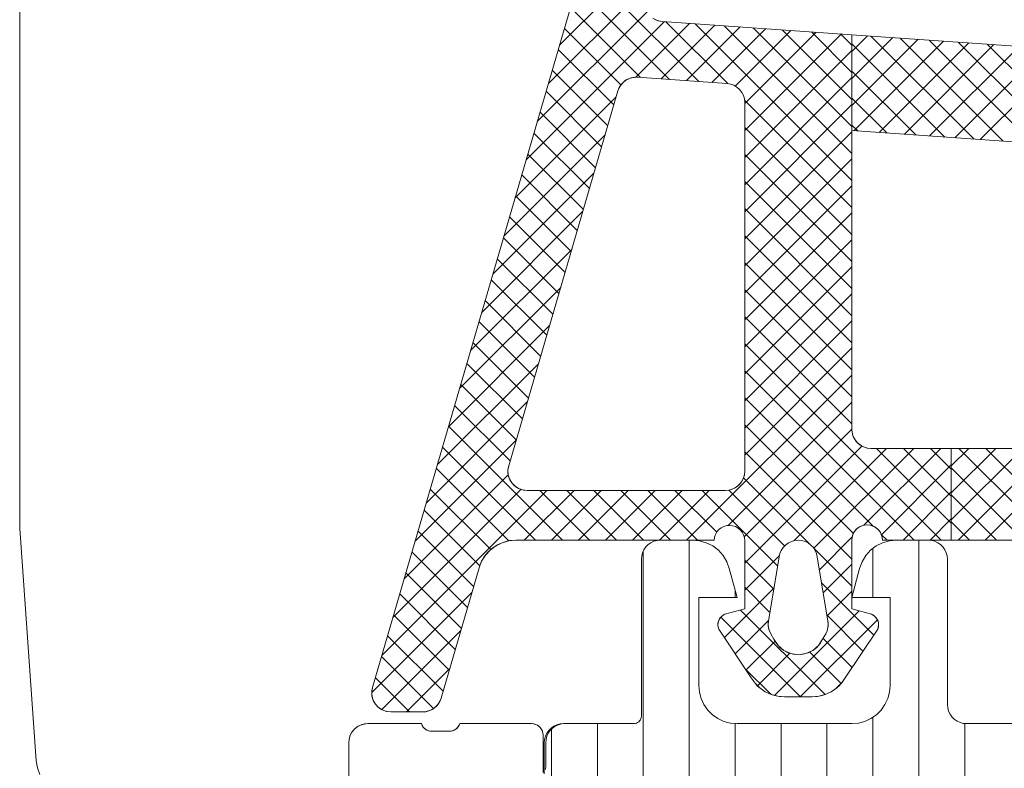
# Model space of a CAD drawing. Header units: metres. Extents: x 69 to 122.5, y -21.4 to -4.6.
# Tile 105 of 250: x 77.3369 to 77.3626, y -15.1731 to -15.1535. Entities that reach past the tile are written whole.
import ezdxf

# ---------------------------------------------------------------- set-up
doc = ezdxf.new("R2010")
doc.units = ezdxf.units.M
doc.header["$LTSCALE"] = 0.02
doc.layers.add('032_Metallarbeiten-Fenster', color=7, linetype='Continuous', lineweight=5)

msp = doc.modelspace()

# ---------------------------------------------------------------- linework, layer by layer
at = {"layer": '032_Metallarbeiten-Fenster', "color": 251, "linetype": 'Continuous', "lineweight": 9, "true_color": 0x555555}
for p, q in [((77.351009, -15.154175), (77.353653, -15.15153)), ((77.354647, -15.155121), (77.351616, -15.15209)), ((77.350718, -15.155173), (77.353363, -15.152528)), ((77.353887, -15.155068), (77.351456, -15.152637)), ((77.353127, -15.155015), (77.351297, -15.153185)), ((77.350428, -15.15617), (77.353299, -15.153299)), ((77.350137, -15.157168), (77.35375, -15.153555)), ((77.352615, -15.15521), (77.351137, -15.153733)), ((77.353002, -15.15501), (77.354411, -15.153601)), ((77.353667, -15.155052), (77.355072, -15.153647)), ((77.35541, -15.155177), (77.353791, -15.153557)), ((77.354328, -15.155099), (77.355733, -15.153693)), ((77.35865, -15.15771), (77.354551, -15.153611)), ((77.354989, -15.155145), (77.356394, -15.15374)), ((77.35865, -15.157003), (77.355311, -15.153664)), ((77.35865, -15.156296), (77.356071, -15.153717)), ((77.3556, -15.155241), (77.357055, -15.153786)), ((77.35585, -15.155697), (77.357716, -15.153832)), ((77.35585, -15.156404), (77.358377, -15.153878)), ((77.35865, -15.155589), (77.356832, -15.15377)), ((77.35865, -15.154882), (77.357592, -15.153823)), ((77.35865, -15.154174), (77.358352, -15.153876)), ((77.35865, -15.154336), (77.35906, -15.153926)), ((77.35865, -15.155043), (77.359721, -15.153972)), ((77.361845, -15.156627), (77.35915, -15.153932)), ((77.362605, -15.15668), (77.35991, -15.153985)), ((77.35865, -15.15575), (77.360382, -15.154018)), ((77.361084, -15.156574), (77.35865, -15.15414)), ((77.358701, -15.156407), (77.361043, -15.154065)), ((77.359362, -15.156453), (77.361704, -15.154111)), ((77.360023, -15.156499), (77.362365, -15.154157)), ((77.363365, -15.156733), (77.360671, -15.154039)), ((77.360683, -15.156546), (77.363026, -15.154203)), ((77.361344, -15.156592), (77.363687, -15.154249)), ((77.364125, -15.156786), (77.361431, -15.154092)), ((77.364886, -15.156839), (77.362191, -15.154145)), ((77.35243, -15.155732), (77.350978, -15.15428)), ((77.35585, -15.157112), (77.35865, -15.154312)), ((77.362005, -15.156638), (77.364348, -15.154296)), ((77.35227, -15.15628), (77.350818, -15.154828)), ((77.35585, -15.157819), (77.35865, -15.155019)), ((77.360324, -15.15652), (77.35865, -15.154847)), ((77.349847, -15.158165), (77.352492, -15.15552)), ((77.352111, -15.156828), (77.350659, -15.155376)), ((77.35865, -15.158417), (77.355845, -15.155611)), ((77.35585, -15.158526), (77.35865, -15.155726)), ((77.359564, -15.156467), (77.35865, -15.155554)), ((77.351952, -15.157375), (77.3505, -15.155923)), ((77.35865, -15.159124), (77.35585, -15.156324)), ((77.358803, -15.156414), (77.35865, -15.156261)), ((77.349557, -15.159163), (77.352201, -15.156518)), ((77.351792, -15.157923), (77.35034, -15.156471)), ((77.35585, -15.159233), (77.35865, -15.156433)), ((77.351633, -15.158471), (77.350181, -15.157019)), ((77.35865, -15.159831), (77.35585, -15.157031)), ((77.35585, -15.15994), (77.35865, -15.15714)), ((77.349266, -15.16016), (77.351911, -15.157516)), ((77.351473, -15.159018), (77.350021, -15.157566)), ((77.35865, -15.160538), (77.35585, -15.157738)), ((77.35585, -15.160647), (77.35865, -15.157847)), ((77.351314, -15.159566), (77.349862, -15.158114)), ((77.348976, -15.161158), (77.35162, -15.158513)), ((77.35865, -15.161246), (77.35585, -15.158446)), ((77.35585, -15.161354), (77.35865, -15.158554)), ((77.351154, -15.160114), (77.349702, -15.158662)), ((77.35865, -15.161953), (77.35585, -15.159153)), ((77.350995, -15.160661), (77.349543, -15.159209)), ((77.35585, -15.162061), (77.35865, -15.159261)), ((77.348685, -15.162155), (77.35133, -15.159511)), ((77.350836, -15.161209), (77.349384, -15.159757)), ((77.35865, -15.16266), (77.35585, -15.15986)), ((77.35585, -15.162768), (77.35865, -15.159968)), ((77.350676, -15.161757), (77.349224, -15.160305)), ((77.348395, -15.163153), (77.35104, -15.160508)), ((77.35865, -15.163367), (77.35585, -15.160567)), ((77.35585, -15.163476), (77.35865, -15.160676)), ((77.350517, -15.162304), (77.349065, -15.160852)), ((77.350357, -15.162852), (77.348905, -15.1614)), ((77.35865, -15.164074), (77.35585, -15.161274)), ((77.35585, -15.164183), (77.35865, -15.161383)), ((77.348105, -15.16415), (77.350749, -15.161506)), ((77.350198, -15.1634), (77.348746, -15.161948)), ((77.360984, -15.167115), (77.35585, -15.161981)), ((77.35585, -15.16489), (77.35865, -15.16209)), ((77.350038, -15.163947), (77.348586, -15.162495)), ((77.347814, -15.165148), (77.350459, -15.162503)), ((77.360277, -15.167115), (77.35585, -15.162688)), ((77.354332, -15.167115), (77.35865, -15.162797)), ((77.349879, -15.164495), (77.348427, -15.163043)), ((77.347524, -15.166145), (77.350168, -15.163501)), ((77.355422, -15.166732), (77.35865, -15.163504)), ((77.3592, -15.166745), (77.35585, -15.163395)), ((77.349719, -15.165043), (77.348267, -15.163591)), ((77.351085, -15.167115), (77.348108, -15.164138)), ((77.355834, -15.167027), (77.35865, -15.164211)), ((77.35869, -15.166943), (77.35585, -15.164102)), ((77.347233, -15.167143), (77.349878, -15.164498)), ((77.350378, -15.167115), (77.347949, -15.164686)), ((77.35585, -15.167719), (77.358915, -15.164654)), ((77.35865, -15.167609), (77.35585, -15.164809)), ((77.357147, -15.167129), (77.35956, -15.164715)), ((77.357656, -15.167327), (77.360268, -15.164715)), ((77.358965, -15.166725), (77.360975, -15.164715)), ((77.36125, -15.166673), (77.359291, -15.164715)), ((77.36125, -15.165966), (77.359999, -15.164715)), ((77.36125, -15.165259), (77.360706, -15.164715)), ((77.36125, -15.165172), (77.361706, -15.164715)), ((77.36125, -15.165879), (77.362413, -15.164715)), ((77.36125, -15.166586), (77.36312, -15.164715)), ((77.361428, -15.167115), (77.363828, -15.164715)), ((77.363848, -15.167115), (77.361448, -15.164715)), ((77.362135, -15.167115), (77.364535, -15.164715)), ((77.364555, -15.167115), (77.362155, -15.164715)), ((77.349688, -15.167133), (77.347789, -15.165234)), ((77.359423, -15.166974), (77.36125, -15.165147)), ((77.363141, -15.167115), (77.36125, -15.165224)), ((77.346943, -15.16814), (77.349671, -15.165412)), ((77.357562, -15.167228), (77.355819, -15.165485)), ((77.346362, -15.170135), (77.350682, -15.165815)), ((77.346653, -15.169138), (77.350004, -15.165786)), ((77.349212, -15.167363), (77.34763, -15.165781)), ((77.350089, -15.167115), (77.351389, -15.165815)), ((77.351792, -15.167115), (77.350492, -15.165815)), ((77.350796, -15.167115), (77.352096, -15.165815)), ((77.352499, -15.167115), (77.351199, -15.165815)), ((77.351504, -15.167115), (77.352804, -15.165815)), ((77.353206, -15.167115), (77.351906, -15.165815)), ((77.352211, -15.167115), (77.353511, -15.165815)), ((77.353913, -15.167115), (77.352613, -15.165815)), ((77.352918, -15.167115), (77.354218, -15.165815)), ((77.35462, -15.167115), (77.35332, -15.165815)), ((77.353625, -15.167115), (77.354925, -15.165815)), ((77.355118, -15.166906), (77.354027, -15.165815)), ((77.356713, -15.167794), (77.354735, -15.165815)), ((77.356894, -15.167268), (77.355433, -15.165807)), ((77.359989, -15.167115), (77.36125, -15.165854)), ((77.362433, -15.167115), (77.36125, -15.165931)), ((77.348926, -15.167785), (77.34747, -15.166329)), ((77.360696, -15.167115), (77.36125, -15.166562)), ((77.361726, -15.167115), (77.36125, -15.166638)), ((77.348763, -15.168329), (77.347311, -15.166877)), ((77.3544, -15.174021), (77.3544, -15.167115)), ((77.355039, -15.167115), (77.355051, -15.167103)), ((77.357802, -15.167888), (77.358659, -15.167031)), ((77.35957, -15.167115), (77.35942, -15.166965)), ((77.3604, -15.173715), (77.3604, -15.167115)), ((77.35865, -15.168316), (77.357646, -15.167313)), ((77.3592, -15.168615), (77.3592, -15.167335)), ((77.348603, -15.168876), (77.347151, -15.167424)), ((77.3532, -15.175618), (77.3532, -15.167402)), ((77.35585, -15.168426), (77.356762, -15.167514)), ((77.356612, -15.168399), (77.35585, -15.167637)), ((77.357903, -15.168493), (77.35865, -15.167747)), ((77.348444, -15.169424), (77.346992, -15.167972)), ((77.355319, -15.169664), (77.356618, -15.168365)), ((77.356511, -15.169005), (77.35585, -15.168344)), ((77.359224, -15.169598), (77.35786, -15.168233)), ((77.346102, -15.171103), (77.348716, -15.168488)), ((77.348285, -15.169972), (77.346833, -15.16852)), ((77.3556, -15.168615), (77.3556, -15.168428)), ((77.358005, -15.169099), (77.35865, -15.168454)), ((77.348125, -15.170519), (77.346673, -15.169067)), ((77.357306, -15.171215), (77.355224, -15.169133)), ((77.357951, -15.171153), (77.355742, -15.168944)), ((77.35663, -15.171181), (77.358844, -15.168967)), ((77.358941, -15.170021), (77.358002, -15.169082)), ((77.355602, -15.170088), (77.356476, -15.169214)), ((77.357304, -15.171215), (77.359319, -15.1692)), ((77.346364, -15.171548), (77.348426, -15.169486)), ((77.347966, -15.171067), (77.346514, -15.169615)), ((77.358658, -15.170445), (77.357899, -15.169687)), ((77.355886, -15.170511), (77.356643, -15.169754)), ((77.347713, -15.171521), (77.346354, -15.170163)), ((77.356181, -15.170923), (77.35703, -15.170073)), ((77.358369, -15.170864), (77.357545, -15.170039)), ((77.347093, -15.171609), (77.346195, -15.17071)), ((77.34701, -15.171609), (77.348136, -15.170483)), ((77.356532, -15.171148), (77.355866, -15.170482)), ((77.358211, -15.171014), (77.358411, -15.170814)), ((77.3592, -15.173715), (77.3592, -15.171746)), ((77.352, -15.192536), (77.352, -15.171915)), ((77.3556, -15.173715), (77.3556, -15.171911)), ((77.3568, -15.173715), (77.3568, -15.171915)), ((77.358, -15.173715), (77.358, -15.171915)), ((77.3616, -15.173715), (77.3616, -15.171911)), ((77.3508, -15.177127), (77.3508, -15.172061))]:
    msp.add_line(p, q, dxfattribs=at)
at = {"layer": '032_Metallarbeiten-Fenster', "linetype": 'Continuous', "lineweight": 13}
for points in [[(77.353528, -15.145522), (77.346119, -15.170969), (77.3461, -15.171083), (77.346108, -15.171198), (77.346141, -15.171309), (77.3462, -15.171409), (77.346279, -15.171493), (77.346376, -15.171556), (77.346485, -15.171595), (77.3466, -15.171609), (77.347433, -15.171609), (77.347513, -15.171602), (77.347591, -15.171583), (77.347665, -15.171551), (77.347733, -15.171509), (77.347793, -15.171455), (77.347844, -15.171393), (77.347884, -15.171323), (77.347913, -15.171248), (77.348906, -15.167836), (77.348964, -15.167685), (77.349044, -15.167546), (77.349146, -15.167422), (77.349266, -15.167315), (77.349402, -15.167229), (77.34955, -15.167166), (77.349706, -15.167128), (77.349867, -15.167115), (77.35505, -15.167115), (77.35506, -15.167038), (77.355085, -15.166965), (77.355123, -15.166898), (77.355174, -15.166839), (77.355235, -15.166791), (77.355305, -15.166756), (77.355379, -15.166735), (77.355457, -15.166729), (77.355534, -15.166738), (77.355607, -15.166762), (77.355675, -15.166799), (77.355735, -15.166849), (77.355784, -15.166909), (77.35582, -15.166978), (77.355842, -15.167052), (77.35585, -15.167129), (77.35585, -15.168915), (77.355335, -15.169053), (77.355283, -15.16908), (77.355237, -15.169118), (77.3552, -15.169163), (77.355172, -15.169215), (77.355155, -15.169271), (77.35515, -15.16933), (77.355155, -15.169388), (77.355172, -15.169445), (77.356022, -15.170715), (77.356094, -15.170823), (77.35618, -15.170922), (77.356279, -15.171008), (77.356388, -15.171081), (77.356505, -15.171139), (77.356629, -15.171181), (77.356757, -15.171206), (77.356888, -15.171215), (77.357612, -15.171215), (77.357742, -15.171206), (77.357871, -15.17118), (77.357994, -15.171138), (77.358112, -15.171081), (77.35822, -15.171008), (77.358319, -15.170922), (77.358405, -15.170823), (77.358478, -15.170715), (77.359327, -15.169445), (77.359344, -15.169388), (77.35935, -15.16933), (77.359344, -15.169271), (77.359327, -15.169215), (77.359299, -15.169163), (77.359262, -15.169118), (77.359216, -15.16908), (77.359164, -15.169053), (77.35865, -15.168915), (77.35865, -15.167115), (77.358657, -15.167037), (77.35868, -15.166962), (77.358717, -15.166893), (77.358767, -15.166832), (77.358827, -15.166783), (77.358896, -15.166746), (77.358971, -15.166723), (77.35905, -15.166715), (77.359128, -15.166723), (77.359203, -15.166746), (77.359272, -15.166783), (77.359332, -15.166832), (77.359382, -15.166893), (77.359419, -15.166962), (77.359442, -15.167037), (77.35945, -15.167115), (77.36125, -15.167115), (77.36125, -15.164715), (77.35915, -15.164715), (77.359053, -15.164706), (77.358959, -15.164677), (77.358872, -15.164631), (77.358797, -15.164569), (77.358735, -15.164493), (77.358688, -15.164406), (77.35866, -15.164313), (77.35865, -15.164215), (77.35865, -15.153897), (77.353696, -15.153551), (77.353587, -15.153531), (77.353484, -15.153487)], [(77.3369, -15.146015), (77.3369, -15.166815), (77.337334, -15.172886), (77.337365, -15.173071), (77.337429, -15.173247)], [(77.36595, -15.154408), (77.35865, -15.153897), (77.35865, -15.156403), (77.365484, -15.156881)], [(77.36545, -15.164715), (77.36125, -15.164715), (77.36125, -15.167115), (77.36565, -15.167115)], [(77.39065, -15.171915), (77.36165, -15.171915), (77.36165, -15.171915), (77.361563, -15.171908), (77.361479, -15.171885), (77.3614, -15.171848), (77.361329, -15.171798), (77.361267, -15.171737), (77.361217, -15.171665), (77.36118, -15.171586), (77.361158, -15.171502), (77.36115, -15.171415), (77.36115, -15.167615), (77.36115, -15.167615), (77.361143, -15.167528), (77.36112, -15.167444), (77.361083, -15.167365), (77.361033, -15.167294), (77.360972, -15.167232), (77.3609, -15.167182), (77.360821, -15.167145), (77.360737, -15.167123), (77.36065, -15.167115), (77.359819, -15.167115), (77.359819, -15.167115), (77.359633, -15.167133), (77.359454, -15.167184), (77.359287, -15.167268), (77.359139, -15.167382), (77.359015, -15.167521), (77.358918, -15.167681), (77.358853, -15.167856), (77.35865, -15.168615), (77.35965, -15.168615), (77.35965, -15.170915), (77.35965, -15.170915), (77.359635, -15.171089), (77.35959, -15.171257), (77.359516, -15.171415), (77.359416, -15.171558), (77.359293, -15.171681), (77.35915, -15.171781), (77.358992, -15.171855), (77.358824, -15.1719), (77.35865, -15.171915), (77.35565, -15.171915), (77.35565, -15.171915), (77.355476, -15.1719), (77.355308, -15.171855), (77.35515, -15.171781), (77.355007, -15.171681), (77.354884, -15.171558), (77.354784, -15.171415), (77.35471, -15.171257), (77.354665, -15.171089), (77.35465, -15.170915), (77.35465, -15.168615), (77.35565, -15.168615), (77.355447, -15.167856), (77.355447, -15.167856), (77.355382, -15.167681), (77.355285, -15.167521), (77.355161, -15.167382), (77.355013, -15.167268), (77.354846, -15.167184), (77.354667, -15.167133), (77.354481, -15.167115), (77.35365, -15.167115), (77.35365, -15.167115), (77.353563, -15.167123), (77.353479, -15.167145), (77.3534, -15.167182), (77.353329, -15.167232), (77.353267, -15.167294), (77.353217, -15.167365), (77.35318, -15.167444), (77.353158, -15.167528), (77.35315, -15.167615), (77.35315, -15.171715), (77.35315, -15.171715), (77.353147, -15.17175), (77.353138, -15.171784), (77.353123, -15.171815), (77.353103, -15.171844), (77.353079, -15.171868), (77.35305, -15.171888), (77.353019, -15.171903), (77.352985, -15.171912), (77.35295, -15.171915), (77.35115, -15.171915), (77.35115, -15.171915), (77.351063, -15.171923), (77.350979, -15.171945), (77.3509, -15.171982), (77.350829, -15.172032), (77.350767, -15.172094), (77.350717, -15.172165), (77.35068, -15.172244), (77.350658, -15.172328), (77.35065, -15.172415), (77.35065, -15.173025), (77.35065, -15.173025), (77.350643, -15.173112)], [(77.3455, -15.173315), (77.3455, -15.172415), (77.34551, -15.172318), (77.345538, -15.172224), (77.345584, -15.172137), (77.345647, -15.172062), (77.345722, -15.171999), (77.345809, -15.171953), (77.345903, -15.171925), (77.346, -15.171915), (77.3474, -15.171915), (77.347416, -15.171958), (77.347439, -15.171997), (77.347469, -15.172032), (77.347503, -15.172061), (77.347542, -15.172085), (77.347584, -15.172102), (77.347628, -15.172112), (77.347673, -15.172115), (77.348127, -15.172115), (77.348172, -15.172112), (77.348217, -15.172102), (77.348259, -15.172085), (77.348297, -15.172061), (77.348332, -15.172032), (77.348361, -15.171997), (77.348384, -15.171958), (77.3484, -15.171915), (77.35028, -15.171915), (77.350339, -15.171921), (77.350395, -15.171938), (77.350447, -15.171966), (77.350492, -15.172003), (77.35053, -15.172048), (77.350557, -15.1721), (77.350574, -15.172157), (77.35058, -15.172215), (77.35058, -15.173195)]]:
    msp.add_lwpolyline(points, dxfattribs=at)
at = {"layer": '032_Metallarbeiten-Fenster', "lineweight": 13}
for points in [[(77.353447, -15.153463), (77.353524, -15.153507), (77.353608, -15.153537), (77.353696, -15.153551), (77.35865, -15.153897), (77.35865, -15.164215), (77.35865, -15.164215), (77.358658, -15.164302), (77.35868, -15.164386), (77.358717, -15.164465), (77.358767, -15.164537), (77.358829, -15.164598), (77.3589, -15.164648), (77.358979, -15.164685), (77.359063, -15.164708), (77.35915, -15.164715), (77.36125, -15.164715), (77.36125, -15.167115), (77.35945, -15.167115), (77.35945, -15.167115), (77.359443, -15.167046), (77.359425, -15.166978), (77.359396, -15.166915), (77.359356, -15.166858), (77.359307, -15.166809), (77.35925, -15.166769), (77.359186, -15.166739), (77.359119, -15.166721), (77.35905, -15.166715), (77.35905, -15.166715), (77.35898, -15.166721), (77.358913, -15.166739), (77.35885, -15.166769), (77.358792, -15.166809), (77.358743, -15.166858), (77.358703, -15.166915), (77.358674, -15.166978), (77.358656, -15.167046), (77.35865, -15.167115), (77.35865, -15.168915), (77.359164, -15.169053), (77.359164, -15.169053), (77.359211, -15.169077), (77.359252, -15.169109), (77.359288, -15.169147), (77.359316, -15.169191), (77.359336, -15.169239), (77.359347, -15.169291), (77.359349, -15.169343), (77.359342, -15.169395), (77.359327, -15.169445), (77.358478, -15.170715), (77.358478, -15.170715), (77.358378, -15.170857), (77.358254, -15.170981), (77.358112, -15.171081), (77.357954, -15.171154), (77.357785, -15.171199), (77.357612, -15.171215), (77.356888, -15.171215), (77.356888, -15.171215), (77.356714, -15.171199), (77.356545, -15.171154), (77.356388, -15.171081), (77.356245, -15.170981), (77.356121, -15.170857), (77.356022, -15.170715), (77.355172, -15.169445), (77.355172, -15.169445), (77.355157, -15.169395), (77.35515, -15.169343), (77.355152, -15.169291), (77.355163, -15.169239), (77.355183, -15.169191), (77.355212, -15.169147), (77.355247, -15.169109), (77.355288, -15.169077), (77.355335, -15.169053), (77.35585, -15.168915), (77.35585, -15.167129), (77.35585, -15.167129), (77.355842, -15.167052), (77.35582, -15.166978), (77.355784, -15.166909), (77.355735, -15.166849), (77.355675, -15.166799), (77.355607, -15.166762), (77.355534, -15.166738), (77.355457, -15.166729), (77.355457, -15.166729), (77.355379, -15.166735), (77.355305, -15.166756), (77.355235, -15.166791), (77.355174, -15.166839), (77.355123, -15.166898), (77.355085, -15.166965), (77.35506, -15.167038), (77.35505, -15.167115), (77.349867, -15.167115), (77.349867, -15.167115), (77.349684, -15.167132), (77.349507, -15.167182), (77.349342, -15.167264), (77.349195, -15.167374), (77.349071, -15.167509), (77.348974, -15.167665), (77.348906, -15.167836), (77.347913, -15.171248), (77.347913, -15.171248), (77.347879, -15.171334), (77.34783, -15.171412), (77.347768, -15.171479), (77.347695, -15.171534), (77.347613, -15.171575), (77.347524, -15.1716), (77.347433, -15.171609), (77.3466, -15.171609), (77.3466, -15.171609), (77.346507, -15.1716), (77.346418, -15.171575), (77.346336, -15.171533), (77.346262, -15.171477), (77.3462, -15.171409), (77.346151, -15.17133), (77.346118, -15.171243), (77.346101, -15.171152), (77.346102, -15.17106), (77.346119, -15.170969), (77.353528, -15.145522)], [(77.337429, -15.173247), (77.337365, -15.173071), (77.337334, -15.172886), (77.3369, -15.166815), (77.3369, -15.146015)], [(77.365484, -15.156881), (77.35865, -15.156403), (77.35865, -15.153897), (77.36595, -15.154408)], [(77.36565, -15.167115), (77.36125, -15.167115), (77.36125, -15.164715), (77.36545, -15.164715)], [(77.39065, -15.171915), (77.36165, -15.171915), (77.36165, -15.171915), (77.361563, -15.171908), (77.361479, -15.171885), (77.3614, -15.171848), (77.361329, -15.171798), (77.361267, -15.171737), (77.361217, -15.171665), (77.36118, -15.171586), (77.361158, -15.171502), (77.36115, -15.171415), (77.36115, -15.167615), (77.36115, -15.167615), (77.361143, -15.167528), (77.36112, -15.167444), (77.361083, -15.167365), (77.361033, -15.167294), (77.360972, -15.167232), (77.3609, -15.167182), (77.360821, -15.167145), (77.360737, -15.167123), (77.36065, -15.167115), (77.359819, -15.167115), (77.359819, -15.167115), (77.359633, -15.167133), (77.359454, -15.167184), (77.359287, -15.167268), (77.359139, -15.167382), (77.359015, -15.167521), (77.358918, -15.167681), (77.358853, -15.167856), (77.35865, -15.168615), (77.35965, -15.168615), (77.35965, -15.170915), (77.35965, -15.170915), (77.359635, -15.171089), (77.35959, -15.171257), (77.359516, -15.171415), (77.359416, -15.171558), (77.359293, -15.171681), (77.35915, -15.171781), (77.358992, -15.171855), (77.358824, -15.1719), (77.35865, -15.171915), (77.35565, -15.171915), (77.35565, -15.171915), (77.355476, -15.1719), (77.355308, -15.171855), (77.35515, -15.171781), (77.355007, -15.171681), (77.354884, -15.171558), (77.354784, -15.171415), (77.35471, -15.171257), (77.354665, -15.171089), (77.35465, -15.170915), (77.35465, -15.168615), (77.35565, -15.168615), (77.355447, -15.167856), (77.355447, -15.167856), (77.355382, -15.167681), (77.355285, -15.167521), (77.355161, -15.167382), (77.355013, -15.167268), (77.354846, -15.167184), (77.354667, -15.167133), (77.354481, -15.167115), (77.35365, -15.167115), (77.35365, -15.167115), (77.353563, -15.167123), (77.353479, -15.167145), (77.3534, -15.167182), (77.353329, -15.167232), (77.353267, -15.167294), (77.353217, -15.167365), (77.35318, -15.167444), (77.353158, -15.167528), (77.35315, -15.167615), (77.35315, -15.171715), (77.35315, -15.171715), (77.353147, -15.17175), (77.353138, -15.171784), (77.353123, -15.171815), (77.353103, -15.171844), (77.353079, -15.171868), (77.35305, -15.171888), (77.353019, -15.171903), (77.352985, -15.171912), (77.35295, -15.171915), (77.35111, -15.171915), (77.35111, -15.171915), (77.351023, -15.171923), (77.350939, -15.171945), (77.35086, -15.171982), (77.350789, -15.172032), (77.350727, -15.172094), (77.350677, -15.172165), (77.35064, -15.172244), (77.350618, -15.172328), (77.35061, -15.172415), (77.35061, -15.173225)], [(77.35058, -15.173195), (77.35058, -15.172215), (77.350576, -15.172163), (77.350562, -15.172113), (77.35054, -15.172065), (77.35051, -15.172022), (77.350473, -15.171985), (77.35043, -15.171955), (77.350383, -15.171933), (77.350332, -15.17192), (77.35028, -15.171915), (77.3484, -15.171915), (77.3484, -15.171915), (77.348381, -15.171963), (77.348353, -15.172007), (77.348318, -15.172045), (77.348276, -15.172076), (77.348229, -15.172098), (77.348179, -15.172111), (77.348127, -15.172115), (77.347673, -15.172115), (77.347673, -15.172115), (77.347622, -15.172111), (77.347571, -15.172098), (77.347525, -15.172076), (77.347483, -15.172045), (77.347447, -15.172007), (77.347419, -15.171963), (77.3474, -15.171915), (77.346, -15.171915), (77.346, -15.171915), (77.345913, -15.171923), (77.345829, -15.171945), (77.34575, -15.171982), (77.345679, -15.172032), (77.345617, -15.172094), (77.345567, -15.172165), (77.34553, -15.172244), (77.345508, -15.172328), (77.3455, -15.172415), (77.3455, -15.173315)]]:
    msp.add_lwpolyline(points, dxfattribs=at)
at = {"layer": '032_Metallarbeiten-Fenster', "linetype": 'Continuous', "lineweight": 13}
for points in [[(77.353051, -15.155009), (77.355385, -15.155173), (77.355478, -15.155188), (77.355565, -15.15522), (77.355646, -15.155268), (77.355716, -15.15533), (77.355773, -15.155405), (77.355815, -15.155488), (77.355841, -15.155578), (77.35585, -15.155671), (77.35585, -15.165315), (77.355841, -15.165413), (77.355812, -15.165506), (77.355766, -15.165593), (77.355704, -15.165669), (77.355628, -15.165731), (77.355542, -15.165777), (77.355448, -15.165806), (77.35535, -15.165815), (77.350161, -15.165815), (77.350046, -15.165802), (77.349937, -15.165762), (77.349841, -15.165699), (77.349761, -15.165615), (77.349703, -15.165515), (77.349669, -15.165405), (77.349662, -15.165289), (77.349681, -15.165175), (77.352536, -15.155368), (77.352566, -15.155289), (77.35261, -15.155217), (77.352665, -15.155152), (77.35273, -15.155098), (77.352803, -15.155056), (77.352883, -15.155026), (77.352966, -15.155011)], [(77.35725, -15.167117), (77.35734, -15.167125), (77.357427, -15.167149), (77.357508, -15.167189), (77.357581, -15.167243), (77.357644, -15.167308), (77.357693, -15.167384), (77.357728, -15.167468), (77.357747, -15.167556), (77.358027, -15.169236), (77.358033, -15.169279), (77.358034, -15.169322), (77.358032, -15.169365), (77.358026, -15.169407), (77.358017, -15.169449), (77.358004, -15.16949), (77.357987, -15.16953), (77.357967, -15.169568), (77.357887, -15.169707), (77.357778, -15.169873), (77.357627, -15.170002), (77.357446, -15.170084), (77.35725, -15.170112), (77.357053, -15.170084), (77.356872, -15.170002), (77.356721, -15.169873), (77.356612, -15.169707), (77.356532, -15.169568), (77.356512, -15.16953), (77.356496, -15.16949), (77.356483, -15.169449), (77.356473, -15.169407), (77.356467, -15.169365), (77.356465, -15.169322), (77.356467, -15.169279), (77.356472, -15.169236), (77.356753, -15.167556), (77.356772, -15.167468), (77.356807, -15.167384), (77.356856, -15.167308), (77.356918, -15.167243), (77.356991, -15.167189), (77.357072, -15.167149), (77.35716, -15.167125)]]:
    msp.add_lwpolyline(points, close=True, dxfattribs=at)
at = {"layer": '032_Metallarbeiten-Fenster', "lineweight": 13}
for points in [[(77.355385, -15.155173), (77.355478, -15.155188), (77.355565, -15.15522), (77.355646, -15.155268), (77.355716, -15.15533), (77.355773, -15.155405), (77.355815, -15.155488), (77.355841, -15.155578), (77.35585, -15.155671), (77.35585, -15.165315), (77.35585, -15.165315), (77.355843, -15.165402), (77.35582, -15.165486), (77.355783, -15.165565), (77.355733, -15.165637), (77.355672, -15.165698), (77.3556, -15.165748), (77.355521, -15.165785), (77.355437, -15.165808), (77.35535, -15.165815), (77.350161, -15.165815), (77.350161, -15.165815), (77.350069, -15.165807), (77.34998, -15.165781), (77.349897, -15.16574), (77.349823, -15.165684), (77.349761, -15.165615), (77.349713, -15.165536), (77.349679, -15.16545), (77.349663, -15.165359), (77.349663, -15.165266), (77.349681, -15.165175), (77.352536, -15.155368), (77.352536, -15.155368), (77.352572, -15.155279), (77.352624, -15.155197), (77.352692, -15.155128), (77.352771, -15.155072), (77.35286, -15.155033), (77.352954, -15.155012), (77.353051, -15.155009)], [(77.357887, -15.169707), (77.357967, -15.169568), (77.357967, -15.169568), (77.358004, -15.16949), (77.358026, -15.169407), (77.358034, -15.169322), (77.358027, -15.169236), (77.357747, -15.167556), (77.357747, -15.167556), (77.357728, -15.167468), (77.357693, -15.167384), (77.357644, -15.167308), (77.357581, -15.167243), (77.357508, -15.167189), (77.357427, -15.167149), (77.35734, -15.167125), (77.35725, -15.167117), (77.35725, -15.167117), (77.35716, -15.167125), (77.357072, -15.167149), (77.356991, -15.167189), (77.356918, -15.167243), (77.356856, -15.167308), (77.356807, -15.167384), (77.356772, -15.167468), (77.356753, -15.167556), (77.356472, -15.169236), (77.356472, -15.169236), (77.356465, -15.169322), (77.356473, -15.169407), (77.356496, -15.16949), (77.356532, -15.169568), (77.356612, -15.169707), (77.356612, -15.169707), (77.35668, -15.169821), (77.356767, -15.169921), (77.356872, -15.170002), (77.35699, -15.170062), (77.357118, -15.170099), (77.35725, -15.170112), (77.357382, -15.170099), (77.357509, -15.170062), (77.357627, -15.170002), (77.357732, -15.169921), (77.35782, -15.169821)]]:
    msp.add_lwpolyline(points, close=True, dxfattribs=at)

doc.saveas('drawing.dxf')
